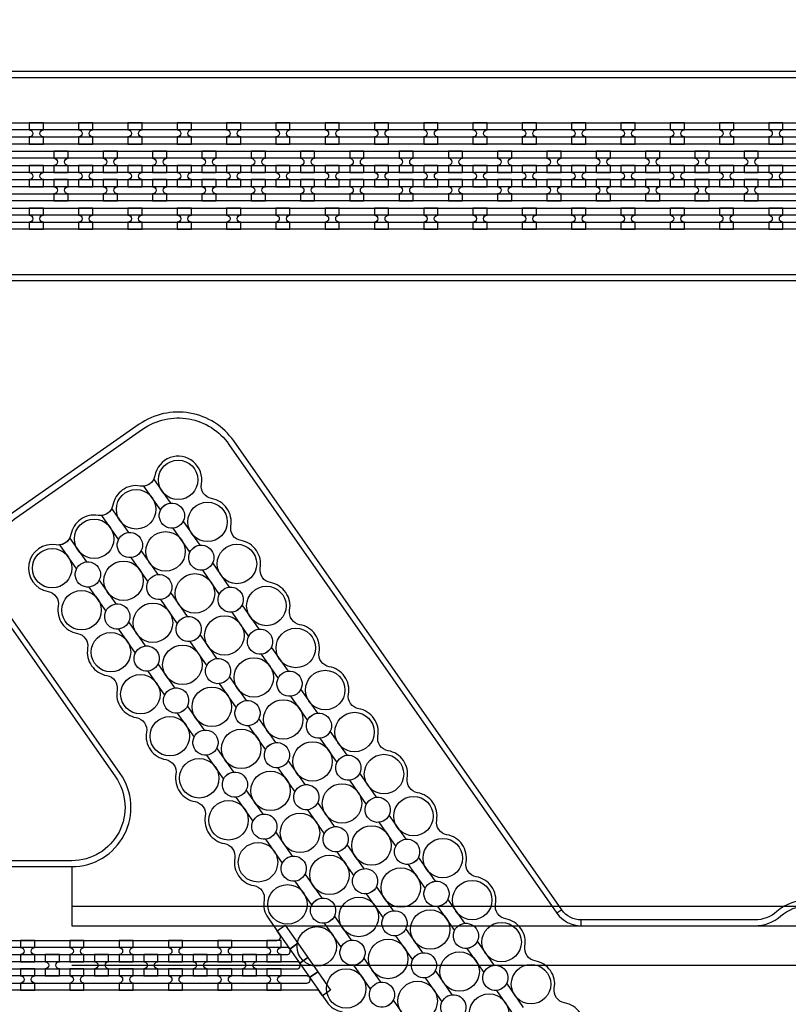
# Model space of a CAD drawing. Extents: x -63500 to 63500, y -63500 to 63500.
# Tile 146 of 256: x 13541 to 17439, y -5328 to -337. Entities that reach past the tile are written whole.
import ezdxf

# ---------------------------------------------------------------- set-up
doc = ezdxf.new("R2010")
doc.units = 13
doc.header["$MEASUREMENT"] = 0
for name, color, linetype in [('1_Metal', 2, 'Continuous'), ('2_Electrodes', 5, 'Continuous'), ('3_Outline', 4, 'Continuous')]:
    doc.layers.add(name, color=color, linetype=linetype)

msp = doc.modelspace()

# ---------------------------------------------------------------- linework, layer by layer
for p, q in [((13804.8, -4630), (13804.8, -4830)), ((13804.8, -4830), (19150.7, -4830)), ((13804.8, -4830), (13804.8, -4930)), ((13804.8, -4930), (19543.2, -4930)), ((13804.8, -5130), (16450, -5130)), ((16450, -5130), (19450, -5130))]:
    msp.add_line(p, q)
for radius in [50000, 47500, 45000]:
    msp.add_circle((0, 0), radius)
at = {"layer": '1_Metal'}
for points in [[(-50000, 0, 1), (50000, 0), (51000, 0, -1), (-51000, 0)], [(13661.4, -860), (13589.4, -860), (13589.4, -896, -0.414214), (13607.4, -914), (13607.4, -914, -0.414214), (13589.4, -932), (13589.4, -968), (13661.4, -968), (13661.4, -932, -0.414214), (13643.4, -914), (13643.4, -914, -0.414214), (13661.4, -896)], [(13911.4, -860), (13839.4, -860), (13839.4, -896, -0.414214), (13857.4, -914), (13857.4, -914, -0.414214), (13839.4, -932), (13839.4, -968), (13911.4, -968), (13911.4, -932, -0.414214), (13893.4, -914), (13893.4, -914, -0.414214), (13911.4, -896)], [(14161.4, -860), (14089.4, -860), (14089.4, -896, -0.414214), (14107.4, -914), (14107.4, -914, -0.414214), (14089.4, -932), (14089.4, -968), (14161.4, -968), (14161.4, -932, -0.414214), (14143.4, -914), (14143.4, -914, -0.414214), (14161.4, -896)], [(14411.4, -860), (14339.4, -860), (14339.4, -896, -0.414214), (14357.4, -914), (14357.4, -914, -0.414214), (14339.4, -932), (14339.4, -968), (14411.4, -968), (14411.4, -932, -0.414214), (14393.4, -914), (14393.4, -914, -0.414214), (14411.4, -896)], [(14661.4, -860), (14589.4, -860), (14589.4, -896, -0.414214), (14607.4, -914), (14607.4, -914, -0.414214), (14589.4, -932), (14589.4, -968), (14661.4, -968), (14661.4, -932, -0.414214), (14643.4, -914), (14643.4, -914, -0.414214), (14661.4, -896)], [(14911.4, -860), (14839.4, -860), (14839.4, -896, -0.414214), (14857.4, -914), (14857.4, -914, -0.414214), (14839.4, -932), (14839.4, -968), (14911.4, -968), (14911.4, -932, -0.414214), (14893.4, -914), (14893.4, -914, -0.414214), (14911.4, -896)], [(15161.4, -860), (15089.4, -860), (15089.4, -896, -0.414214), (15107.4, -914), (15107.4, -914, -0.414214), (15089.4, -932), (15089.4, -968), (15161.4, -968), (15161.4, -932, -0.414214), (15143.4, -914), (15143.4, -914, -0.414214), (15161.4, -896)], [(15411.4, -860), (15339.4, -860), (15339.4, -896, -0.414214), (15357.4, -914), (15357.4, -914, -0.414214), (15339.4, -932), (15339.4, -968), (15411.4, -968), (15411.4, -932, -0.414214), (15393.4, -914), (15393.4, -914, -0.414214), (15411.4, -896)], [(15661.4, -860), (15589.4, -860), (15589.4, -896, -0.414214), (15607.4, -914), (15607.4, -914, -0.414214), (15589.4, -932), (15589.4, -968), (15661.4, -968), (15661.4, -932, -0.414214), (15643.4, -914), (15643.4, -914, -0.414214), (15661.4, -896)], [(15911.4, -860), (15839.4, -860), (15839.4, -896, -0.414214), (15857.4, -914), (15857.4, -914, -0.414214), (15839.4, -932), (15839.4, -968), (15911.4, -968), (15911.4, -932, -0.414214), (15893.4, -914), (15893.4, -914, -0.414214), (15911.4, -896)], [(16161.4, -860), (16089.4, -860), (16089.4, -896, -0.414214), (16107.4, -914), (16107.4, -914, -0.414214), (16089.4, -932), (16089.4, -968), (16161.4, -968), (16161.4, -932, -0.414214), (16143.4, -914), (16143.4, -914, -0.414214), (16161.4, -896)], [(16411.4, -860), (16339.4, -860), (16339.4, -896, -0.414214), (16357.4, -914), (16357.4, -914, -0.414214), (16339.4, -932), (16339.4, -968), (16411.4, -968), (16411.4, -932, -0.414214), (16393.4, -914), (16393.4, -914, -0.414214), (16411.4, -896)], [(16661.4, -860), (16589.4, -860), (16589.4, -896, -0.414214), (16607.4, -914), (16607.4, -914, -0.414214), (16589.4, -932), (16589.4, -968), (16661.4, -968), (16661.4, -932, -0.414214), (16643.4, -914), (16643.4, -914, -0.414214), (16661.4, -896)], [(16911.4, -860), (16839.4, -860), (16839.4, -896, -0.414214), (16857.4, -914), (16857.4, -914, -0.414214), (16839.4, -932), (16839.4, -968), (16911.4, -968), (16911.4, -932, -0.414214), (16893.4, -914), (16893.4, -914, -0.414214), (16911.4, -896)], [(17161.4, -860), (17089.4, -860), (17089.4, -896, -0.414214), (17107.4, -914), (17107.4, -914, -0.414214), (17089.4, -932), (17089.4, -968), (17161.4, -968), (17161.4, -932, -0.414214), (17143.4, -914), (17143.4, -914, -0.414214), (17161.4, -896)], [(17411.4, -860), (17339.4, -860), (17339.4, -896, -0.414214), (17357.4, -914), (17357.4, -914, -0.414214), (17339.4, -932), (17339.4, -968), (17411.4, -968), (17411.4, -932, -0.414214), (17393.4, -914), (17393.4, -914, -0.414214), (17411.4, -896)], [(36287.8, -1040), (35885.9, -1040), (5691.4, -1040, 0.414214), (3851.4, -2880), (3851.4, -3380, 0.414214), (5691.4, -5220), (6924.3, -5220, 0.244698), (6939.1, -5212.3), (6980.4, -5241.2), (6915.9, -5333.5), (6874.9, -5304.8), (6889.3, -5284.3, 0.606815), (6874.5, -5256), (5691.3, -5256, -0.414214), (3815.3, -3380), (3815.3, -2880, -0.414214), (5691.3, -1004), (35885.9, -1004), (36287.8, -1004)], [(13714.4, -1112), (13786.4, -1112), (13786.4, -1076, -0.414214), (13768.4, -1058), (13768.4, -1058, -0.414214), (13786.4, -1040), (13786.4, -1004), (13714.4, -1004), (13714.4, -1040, -0.414214), (13732.4, -1058), (13732.4, -1058, -0.414214), (13714.4, -1076), (13714.4, -1112)], [(13964.4, -1112), (14036.4, -1112), (14036.4, -1076, -0.414214), (14018.4, -1058), (14018.4, -1058, -0.414214), (14036.4, -1040), (14036.4, -1004), (13964.4, -1004), (13964.4, -1040, -0.414214), (13982.4, -1058), (13982.4, -1058, -0.414214), (13964.4, -1076), (13964.4, -1112)], [(14214.4, -1112), (14286.4, -1112), (14286.4, -1076, -0.414214), (14268.4, -1058), (14268.4, -1058, -0.414214), (14286.4, -1040), (14286.4, -1004), (14214.4, -1004), (14214.4, -1040, -0.414214), (14232.4, -1058), (14232.4, -1058, -0.414214), (14214.4, -1076), (14214.4, -1112)], [(14464.4, -1112), (14536.4, -1112), (14536.4, -1076, -0.414214), (14518.4, -1058), (14518.4, -1058, -0.414214), (14536.4, -1040), (14536.4, -1004), (14464.4, -1004), (14464.4, -1040, -0.414214), (14482.4, -1058), (14482.4, -1058, -0.414214), (14464.4, -1076), (14464.4, -1112)], [(14714.4, -1112), (14786.4, -1112), (14786.4, -1076, -0.414214), (14768.4, -1058), (14768.4, -1058, -0.414214), (14786.4, -1040), (14786.4, -1004), (14714.4, -1004), (14714.4, -1040, -0.414214), (14732.4, -1058), (14732.4, -1058, -0.414214), (14714.4, -1076), (14714.4, -1112)], [(14964.4, -1112), (15036.4, -1112), (15036.4, -1076, -0.414214), (15018.4, -1058), (15018.4, -1058, -0.414214), (15036.4, -1040), (15036.4, -1004), (14964.4, -1004), (14964.4, -1040, -0.414214), (14982.4, -1058), (14982.4, -1058, -0.414214), (14964.4, -1076), (14964.4, -1112)], [(15214.4, -1112), (15286.4, -1112), (15286.4, -1076, -0.414214), (15268.4, -1058), (15268.4, -1058, -0.414214), (15286.4, -1040), (15286.4, -1004), (15214.4, -1004), (15214.4, -1040, -0.414214), (15232.4, -1058), (15232.4, -1058, -0.414214), (15214.4, -1076), (15214.4, -1112)], [(15464.4, -1112), (15536.4, -1112), (15536.4, -1076, -0.414214), (15518.4, -1058), (15518.4, -1058, -0.414214), (15536.4, -1040), (15536.4, -1004), (15464.4, -1004), (15464.4, -1040, -0.414214), (15482.4, -1058), (15482.4, -1058, -0.414214), (15464.4, -1076), (15464.4, -1112)], [(15714.4, -1112), (15786.4, -1112), (15786.4, -1076, -0.414214), (15768.4, -1058), (15768.4, -1058, -0.414214), (15786.4, -1040), (15786.4, -1004), (15714.4, -1004), (15714.4, -1040, -0.414214), (15732.4, -1058), (15732.4, -1058, -0.414214), (15714.4, -1076), (15714.4, -1112)], [(15964.4, -1112), (16036.4, -1112), (16036.4, -1076, -0.414214), (16018.4, -1058), (16018.4, -1058, -0.414214), (16036.4, -1040), (16036.4, -1004), (15964.4, -1004), (15964.4, -1040, -0.414214), (15982.4, -1058), (15982.4, -1058, -0.414214), (15964.4, -1076), (15964.4, -1112)], [(16214.4, -1112), (16286.4, -1112), (16286.4, -1076, -0.414214), (16268.4, -1058), (16268.4, -1058, -0.414214), (16286.4, -1040), (16286.4, -1004), (16214.4, -1004), (16214.4, -1040, -0.414214), (16232.4, -1058), (16232.4, -1058, -0.414214), (16214.4, -1076), (16214.4, -1112)], [(16464.4, -1112), (16536.4, -1112), (16536.4, -1076, -0.414214), (16518.4, -1058), (16518.4, -1058, -0.414214), (16536.4, -1040), (16536.4, -1004), (16464.4, -1004), (16464.4, -1040, -0.414214), (16482.4, -1058), (16482.4, -1058, -0.414214), (16464.4, -1076), (16464.4, -1112)], [(16714.4, -1112), (16786.4, -1112), (16786.4, -1076, -0.414214), (16768.4, -1058), (16768.4, -1058, -0.414214), (16786.4, -1040), (16786.4, -1004), (16714.4, -1004), (16714.4, -1040, -0.414214), (16732.4, -1058), (16732.4, -1058, -0.414214), (16714.4, -1076), (16714.4, -1112)], [(16964.4, -1112), (17036.4, -1112), (17036.4, -1076, -0.414214), (17018.4, -1058), (17018.4, -1058, -0.414214), (17036.4, -1040), (17036.4, -1004), (16964.4, -1004), (16964.4, -1040, -0.414214), (16982.4, -1058), (16982.4, -1058, -0.414214), (16964.4, -1076), (16964.4, -1112)], [(17214.4, -1112), (17286.4, -1112), (17286.4, -1076, -0.414214), (17268.4, -1058), (17268.4, -1058, -0.414214), (17286.4, -1040), (17286.4, -1004), (17214.4, -1004), (17214.4, -1040, -0.414214), (17232.4, -1058), (17232.4, -1058, -0.414214), (17214.4, -1076), (17214.4, -1112)], [(36287.8, -1112), (35885.9, -1112), (5691.4, -1112, 0.414214), (3923.4, -2880), (3923.4, -3380, 0.414214), (5691.4, -5148), (6975.5, -5148, 0.244698), (6990.2, -5140.3), (7031.1, -5168.9), (6980.4, -5241.2), (6939.1, -5212.3, 0.606815), (6924.3, -5184), (5691.4, -5184, -0.414214), (3887.4, -3380), (3887.4, -2880, -0.414214), (5691.4, -1076), (35885.9, -1076), (36287.8, -1076)], [(13589.4, -1184), (13661.4, -1184), (13661.4, -1148, -0.414214), (13643.4, -1130), (13643.4, -1130, -0.414214), (13661.4, -1112), (13661.4, -1076), (13589.4, -1076), (13589.4, -1112, -0.414214), (13607.4, -1130), (13607.4, -1130, -0.414214), (13589.4, -1148), (13589.4, -1184)], [(13839.4, -1184), (13911.4, -1184), (13911.4, -1148, -0.414214), (13893.4, -1130), (13893.4, -1130, -0.414214), (13911.4, -1112), (13911.4, -1076), (13839.4, -1076), (13839.4, -1112, -0.414214), (13857.4, -1130), (13857.4, -1130, -0.414214), (13839.4, -1148), (13839.4, -1184)], [(14089.4, -1184), (14161.4, -1184), (14161.4, -1148, -0.414214), (14143.4, -1130), (14143.4, -1130, -0.414214), (14161.4, -1112), (14161.4, -1076), (14089.4, -1076), (14089.4, -1112, -0.414214), (14107.4, -1130), (14107.4, -1130, -0.414214), (14089.4, -1148), (14089.4, -1184)], [(14339.4, -1184), (14411.4, -1184), (14411.4, -1148, -0.414214), (14393.4, -1130), (14393.4, -1130, -0.414214), (14411.4, -1112), (14411.4, -1076), (14339.4, -1076), (14339.4, -1112, -0.414214), (14357.4, -1130), (14357.4, -1130, -0.414214), (14339.4, -1148), (14339.4, -1184)], [(14589.4, -1184), (14661.4, -1184), (14661.4, -1148, -0.414214), (14643.4, -1130), (14643.4, -1130, -0.414214), (14661.4, -1112), (14661.4, -1076), (14589.4, -1076), (14589.4, -1112, -0.414214), (14607.4, -1130), (14607.4, -1130, -0.414214), (14589.4, -1148), (14589.4, -1184)], [(14839.4, -1184), (14911.4, -1184), (14911.4, -1148, -0.414214), (14893.4, -1130), (14893.4, -1130, -0.414214), (14911.4, -1112), (14911.4, -1076), (14839.4, -1076), (14839.4, -1112, -0.414214), (14857.4, -1130), (14857.4, -1130, -0.414214), (14839.4, -1148), (14839.4, -1184)], [(15089.4, -1184), (15161.4, -1184), (15161.4, -1148, -0.414214), (15143.4, -1130), (15143.4, -1130, -0.414214), (15161.4, -1112), (15161.4, -1076), (15089.4, -1076), (15089.4, -1112, -0.414214), (15107.4, -1130), (15107.4, -1130, -0.414214), (15089.4, -1148), (15089.4, -1184)], [(15339.4, -1184), (15411.4, -1184), (15411.4, -1148, -0.414214), (15393.4, -1130), (15393.4, -1130, -0.414214), (15411.4, -1112), (15411.4, -1076), (15339.4, -1076), (15339.4, -1112, -0.414214), (15357.4, -1130), (15357.4, -1130, -0.414214), (15339.4, -1148), (15339.4, -1184)], [(15589.4, -1184), (15661.4, -1184), (15661.4, -1148, -0.414214), (15643.4, -1130), (15643.4, -1130, -0.414214), (15661.4, -1112), (15661.4, -1076), (15589.4, -1076), (15589.4, -1112, -0.414214), (15607.4, -1130), (15607.4, -1130, -0.414214), (15589.4, -1148), (15589.4, -1184)], [(15839.4, -1184), (15911.4, -1184), (15911.4, -1148, -0.414214), (15893.4, -1130), (15893.4, -1130, -0.414214), (15911.4, -1112), (15911.4, -1076), (15839.4, -1076), (15839.4, -1112, -0.414214), (15857.4, -1130), (15857.4, -1130, -0.414214), (15839.4, -1148), (15839.4, -1184)], [(16089.4, -1184), (16161.4, -1184), (16161.4, -1148, -0.414214), (16143.4, -1130), (16143.4, -1130, -0.414214), (16161.4, -1112), (16161.4, -1076), (16089.4, -1076), (16089.4, -1112, -0.414214), (16107.4, -1130), (16107.4, -1130, -0.414214), (16089.4, -1148), (16089.4, -1184)], [(16339.4, -1184), (16411.4, -1184), (16411.4, -1148, -0.414214), (16393.4, -1130), (16393.4, -1130, -0.414214), (16411.4, -1112), (16411.4, -1076), (16339.4, -1076), (16339.4, -1112, -0.414214), (16357.4, -1130), (16357.4, -1130, -0.414214), (16339.4, -1148), (16339.4, -1184)], [(16589.4, -1184), (16661.4, -1184), (16661.4, -1148, -0.414214), (16643.4, -1130), (16643.4, -1130, -0.414214), (16661.4, -1112), (16661.4, -1076), (16589.4, -1076), (16589.4, -1112, -0.414214), (16607.4, -1130), (16607.4, -1130, -0.414214), (16589.4, -1148), (16589.4, -1184)], [(16839.4, -1184), (16911.4, -1184), (16911.4, -1148, -0.414214), (16893.4, -1130), (16893.4, -1130, -0.414214), (16911.4, -1112), (16911.4, -1076), (16839.4, -1076), (16839.4, -1112, -0.414214), (16857.4, -1130), (16857.4, -1130, -0.414214), (16839.4, -1148), (16839.4, -1184)], [(17089.4, -1184), (17161.4, -1184), (17161.4, -1148, -0.414214), (17143.4, -1130), (17143.4, -1130, -0.414214), (17161.4, -1112), (17161.4, -1076), (17089.4, -1076), (17089.4, -1112, -0.414214), (17107.4, -1130), (17107.4, -1130, -0.414214), (17089.4, -1148), (17089.4, -1184)], [(17339.4, -1184), (17411.4, -1184), (17411.4, -1148, -0.414214), (17393.4, -1130), (17393.4, -1130, -0.414214), (17411.4, -1112), (17411.4, -1076), (17339.4, -1076), (17339.4, -1112, -0.414214), (17357.4, -1130), (17357.4, -1130, -0.414214), (17339.4, -1148), (17339.4, -1184)], [(36287.8, -1184), (35885.9, -1184), (5691.4, -1184, 0.414214), (3995.4, -2880), (3995.4, -3380, 0.414214), (5691.4, -5076), (7025.7, -5076, 0.244698), (7040.5, -5068.3), (7081.4, -5097), (7031.1, -5168.9), (6990.2, -5140.3, 0.606815), (6975.5, -5112), (5691.4, -5112, -0.414214), (3959.4, -3380), (3959.4, -2880, -0.414214), (5691.4, -1148), (35885.9, -1148), (36287.8, -1148)], [(13714.4, -1148), (13714.4, -1184, -0.414214), (13732.4, -1202), (13732.4, -1202, -0.414214), (13714.4, -1220), (13714.4, -1256), (13786.4, -1256), (13786.4, -1220, -0.414214), (13768.4, -1202), (13768.4, -1202, -0.414214), (13786.4, -1184), (13786.4, -1148)], [(13964.4, -1148), (13964.4, -1184, -0.414214), (13982.4, -1202), (13982.4, -1202, -0.414214), (13964.4, -1220), (13964.4, -1256), (14036.4, -1256), (14036.4, -1220, -0.414214), (14018.4, -1202), (14018.4, -1202, -0.414214), (14036.4, -1184), (14036.4, -1148)], [(14214.4, -1148), (14214.4, -1184, -0.414214), (14232.4, -1202), (14232.4, -1202, -0.414214), (14214.4, -1220), (14214.4, -1256), (14286.4, -1256), (14286.4, -1220, -0.414214), (14268.4, -1202), (14268.4, -1202, -0.414214), (14286.4, -1184), (14286.4, -1148)], [(14464.4, -1148), (14464.4, -1184, -0.414214), (14482.4, -1202), (14482.4, -1202, -0.414214), (14464.4, -1220), (14464.4, -1256), (14536.4, -1256), (14536.4, -1220, -0.414214), (14518.4, -1202), (14518.4, -1202, -0.414214), (14536.4, -1184), (14536.4, -1148)], [(14714.4, -1148), (14714.4, -1184, -0.414214), (14732.4, -1202), (14732.4, -1202, -0.414214), (14714.4, -1220), (14714.4, -1256), (14786.4, -1256), (14786.4, -1220, -0.414214), (14768.4, -1202), (14768.4, -1202, -0.414214), (14786.4, -1184), (14786.4, -1148)], [(14964.4, -1148), (14964.4, -1184, -0.414214), (14982.4, -1202), (14982.4, -1202, -0.414214), (14964.4, -1220), (14964.4, -1256), (15036.4, -1256), (15036.4, -1220, -0.414214), (15018.4, -1202), (15018.4, -1202, -0.414214), (15036.4, -1184), (15036.4, -1148)], [(15214.4, -1148), (15214.4, -1184, -0.414214), (15232.4, -1202), (15232.4, -1202, -0.414214), (15214.4, -1220), (15214.4, -1256), (15286.4, -1256), (15286.4, -1220, -0.414214), (15268.4, -1202), (15268.4, -1202, -0.414214), (15286.4, -1184), (15286.4, -1148)], [(15464.4, -1148), (15464.4, -1184, -0.414214), (15482.4, -1202), (15482.4, -1202, -0.414214), (15464.4, -1220), (15464.4, -1256), (15536.4, -1256), (15536.4, -1220, -0.414214), (15518.4, -1202), (15518.4, -1202, -0.414214), (15536.4, -1184), (15536.4, -1148)], [(15714.4, -1148), (15714.4, -1184, -0.414214), (15732.4, -1202), (15732.4, -1202, -0.414214), (15714.4, -1220), (15714.4, -1256), (15786.4, -1256), (15786.4, -1220, -0.414214), (15768.4, -1202), (15768.4, -1202, -0.414214), (15786.4, -1184), (15786.4, -1148)], [(15964.4, -1148), (15964.4, -1184, -0.414214), (15982.4, -1202), (15982.4, -1202, -0.414214), (15964.4, -1220), (15964.4, -1256), (16036.4, -1256), (16036.4, -1220, -0.414214), (16018.4, -1202), (16018.4, -1202, -0.414214), (16036.4, -1184), (16036.4, -1148)], [(16214.4, -1148), (16214.4, -1184, -0.414214), (16232.4, -1202), (16232.4, -1202, -0.414214), (16214.4, -1220), (16214.4, -1256), (16286.4, -1256), (16286.4, -1220, -0.414214), (16268.4, -1202), (16268.4, -1202, -0.414214), (16286.4, -1184), (16286.4, -1148)], [(16464.4, -1148), (16464.4, -1184, -0.414214), (16482.4, -1202), (16482.4, -1202, -0.414214), (16464.4, -1220), (16464.4, -1256), (16536.4, -1256), (16536.4, -1220, -0.414214), (16518.4, -1202), (16518.4, -1202, -0.414214), (16536.4, -1184), (16536.4, -1148)], [(16714.4, -1148), (16714.4, -1184, -0.414214), (16732.4, -1202), (16732.4, -1202, -0.414214), (16714.4, -1220), (16714.4, -1256), (16786.4, -1256), (16786.4, -1220, -0.414214), (16768.4, -1202), (16768.4, -1202, -0.414214), (16786.4, -1184), (16786.4, -1148)], [(16964.4, -1148), (16964.4, -1184, -0.414214), (16982.4, -1202), (16982.4, -1202, -0.414214), (16964.4, -1220), (16964.4, -1256), (17036.4, -1256), (17036.4, -1220, -0.414214), (17018.4, -1202), (17018.4, -1202, -0.414214), (17036.4, -1184), (17036.4, -1148)], [(17214.4, -1148), (17214.4, -1184, -0.414214), (17232.4, -1202), (17232.4, -1202, -0.414214), (17214.4, -1220), (17214.4, -1256), (17286.4, -1256), (17286.4, -1220, -0.414214), (17268.4, -1202), (17268.4, -1202, -0.414214), (17286.4, -1184), (17286.4, -1148)], [(36287.8, -1256), (35885.9, -1256), (35885.9, -1256), (5691.3, -1256, 0.414214), (4067.3, -2880), (4067.3, -3380, 0.414214), (5691.3, -5004), (7076.2, -5004, 0.244698), (7090.9, -4996.3), (7105.3, -4975.8), (7146.2, -5004.5), (7081.4, -5097), (7040.5, -5068.3, 0.606815), (7025.7, -5040), (5691.4, -5040, -0.414214), (4031.4, -3380), (4031.4, -2880, -0.414214), (5691.4, -1220), (35885.9, -1220), (36287.8, -1220)], [(13661.3, -1292), (13589.3, -1292), (13589.3, -1328, -0.414214), (13607.3, -1346), (13607.3, -1346, -0.414214), (13589.3, -1364), (13589.3, -1400), (13661.3, -1400), (13661.3, -1364, -0.414214), (13643.3, -1346), (13643.3, -1346, -0.414214), (13661.3, -1328)], [(13911.3, -1292), (13839.3, -1292), (13839.3, -1328, -0.414214), (13857.3, -1346), (13857.3, -1346, -0.414214), (13839.3, -1364), (13839.3, -1400), (13911.3, -1400), (13911.3, -1364, -0.414214), (13893.3, -1346), (13893.3, -1346, -0.414214), (13911.3, -1328)], [(14161.3, -1292), (14089.3, -1292), (14089.3, -1328, -0.414214), (14107.3, -1346), (14107.3, -1346, -0.414214), (14089.3, -1364), (14089.3, -1400), (14161.3, -1400), (14161.3, -1364, -0.414214), (14143.3, -1346), (14143.3, -1346, -0.414214), (14161.3, -1328)], [(14411.3, -1292), (14339.3, -1292), (14339.3, -1328, -0.414214), (14357.3, -1346), (14357.3, -1346, -0.414214), (14339.3, -1364), (14339.3, -1400), (14411.3, -1400), (14411.3, -1364, -0.414214), (14393.3, -1346), (14393.3, -1346, -0.414214), (14411.3, -1328)], [(14661.3, -1292), (14589.3, -1292), (14589.3, -1328, -0.414214), (14607.3, -1346), (14607.3, -1346, -0.414214), (14589.3, -1364), (14589.3, -1400), (14661.3, -1400), (14661.3, -1364, -0.414214), (14643.3, -1346), (14643.3, -1346, -0.414214), (14661.3, -1328)], [(14911.3, -1292), (14839.3, -1292), (14839.3, -1328, -0.414214), (14857.3, -1346), (14857.3, -1346, -0.414214), (14839.3, -1364), (14839.3, -1400), (14911.3, -1400), (14911.3, -1364, -0.414214), (14893.3, -1346), (14893.3, -1346, -0.414214), (14911.3, -1328)], [(15161.3, -1292), (15089.3, -1292), (15089.3, -1328, -0.414214), (15107.3, -1346), (15107.3, -1346, -0.414214), (15089.3, -1364), (15089.3, -1400), (15161.3, -1400), (15161.3, -1364, -0.414214), (15143.3, -1346), (15143.3, -1346, -0.414214), (15161.3, -1328)], [(15411.3, -1292), (15339.3, -1292), (15339.3, -1328, -0.414214), (15357.3, -1346), (15357.3, -1346, -0.414214), (15339.3, -1364), (15339.3, -1400), (15411.3, -1400), (15411.3, -1364, -0.414214), (15393.3, -1346), (15393.3, -1346, -0.414214), (15411.3, -1328)], [(15661.3, -1292), (15589.3, -1292), (15589.3, -1328, -0.414214), (15607.3, -1346), (15607.3, -1346, -0.414214), (15589.3, -1364), (15589.3, -1400), (15661.3, -1400), (15661.3, -1364, -0.414214), (15643.3, -1346), (15643.3, -1346, -0.414214), (15661.3, -1328)], [(15911.3, -1292), (15839.3, -1292), (15839.3, -1328, -0.414214), (15857.3, -1346), (15857.3, -1346, -0.414214), (15839.3, -1364), (15839.3, -1400), (15911.3, -1400), (15911.3, -1364, -0.414214), (15893.3, -1346), (15893.3, -1346, -0.414214), (15911.3, -1328)], [(16161.3, -1292), (16089.3, -1292), (16089.3, -1328, -0.414214), (16107.3, -1346), (16107.3, -1346, -0.414214), (16089.3, -1364), (16089.3, -1400), (16161.3, -1400), (16161.3, -1364, -0.414214), (16143.3, -1346), (16143.3, -1346, -0.414214), (16161.3, -1328)], [(16411.3, -1292), (16339.3, -1292), (16339.3, -1328, -0.414214), (16357.3, -1346), (16357.3, -1346, -0.414214), (16339.3, -1364), (16339.3, -1400), (16411.3, -1400), (16411.3, -1364, -0.414214), (16393.3, -1346), (16393.3, -1346, -0.414214), (16411.3, -1328)], [(16661.3, -1292), (16589.3, -1292), (16589.3, -1328, -0.414214), (16607.3, -1346), (16607.3, -1346, -0.414214), (16589.3, -1364), (16589.3, -1400), (16661.3, -1400), (16661.3, -1364, -0.414214), (16643.3, -1346), (16643.3, -1346, -0.414214), (16661.3, -1328)], [(16911.3, -1292), (16839.3, -1292), (16839.3, -1328, -0.414214), (16857.3, -1346), (16857.3, -1346, -0.414214), (16839.3, -1364), (16839.3, -1400), (16911.3, -1400), (16911.3, -1364, -0.414214), (16893.3, -1346), (16893.3, -1346, -0.414214), (16911.3, -1328)], [(17161.3, -1292), (17089.3, -1292), (17089.3, -1328, -0.414214), (17107.3, -1346), (17107.3, -1346, -0.414214), (17089.3, -1364), (17089.3, -1400), (17161.3, -1400), (17161.3, -1364, -0.414214), (17143.3, -1346), (17143.3, -1346, -0.414214), (17161.3, -1328)], [(17411.3, -1292), (17339.3, -1292), (17339.3, -1328, -0.414214), (17357.3, -1346), (17357.3, -1346, -0.414214), (17339.3, -1364), (17339.3, -1400), (17411.3, -1400), (17411.3, -1364, -0.414214), (17393.3, -1346), (17393.3, -1346, -0.414214), (17411.3, -1328)], [(13544.7, -5112), (13616.7, -5112), (13616.7, -5076, -0.414214), (13598.7, -5058), (13598.7, -5058, -0.414214), (13616.7, -5040), (13616.7, -5004), (13544.7, -5004), (13544.7, -5040, -0.414214), (13562.7, -5058), (13562.7, -5058, -0.414214), (13544.7, -5076), (13544.7, -5112)], [(13794.7, -5112), (13866.7, -5112), (13866.7, -5076, -0.414214), (13848.7, -5058), (13848.7, -5058, -0.414214), (13866.7, -5040), (13866.7, -5004), (13794.7, -5004), (13794.7, -5040, -0.414214), (13812.7, -5058), (13812.7, -5058, -0.414214), (13794.7, -5076), (13794.7, -5112)], [(14044.7, -5112), (14116.7, -5112), (14116.7, -5076, -0.414214), (14098.7, -5058), (14098.7, -5058, -0.414214), (14116.7, -5040), (14116.7, -5004), (14044.7, -5004), (14044.7, -5040, -0.414214), (14062.7, -5058), (14062.7, -5058, -0.414214), (14044.7, -5076), (14044.7, -5112)], [(14294.7, -5112), (14366.7, -5112), (14366.7, -5076, -0.414214), (14348.7, -5058), (14348.7, -5058, -0.414214), (14366.7, -5040), (14366.7, -5004), (14294.7, -5004), (14294.7, -5040, -0.414214), (14312.7, -5058), (14312.7, -5058, -0.414214), (14294.7, -5076), (14294.7, -5112)], [(14544.7, -5112), (14616.7, -5112), (14616.7, -5076, -0.414214), (14598.7, -5058), (14598.7, -5058, -0.414214), (14616.7, -5040), (14616.7, -5004), (14544.7, -5004), (14544.7, -5040, -0.414214), (14562.7, -5058), (14562.7, -5058, -0.414214), (14544.7, -5076), (14544.7, -5112)], [(14794.7, -5112), (14866.7, -5112), (14866.7, -5076, -0.414214), (14848.7, -5058), (14848.7, -5058, -0.414214), (14866.7, -5040), (14866.7, -5004), (14794.7, -5004), (14794.7, -5040, -0.414214), (14812.7, -5058), (14812.7, -5058, -0.414214), (14794.7, -5076), (14794.7, -5112)], [(13669.7, -5184), (13741.7, -5184), (13741.7, -5148, -0.414214), (13723.7, -5130), (13723.7, -5130, -0.414214), (13741.7, -5112), (13741.7, -5076), (13669.7, -5076), (13669.7, -5112, -0.414214), (13687.7, -5130), (13687.7, -5130, -0.414214), (13669.7, -5148), (13669.7, -5184)], [(13919.7, -5184), (13991.7, -5184), (13991.7, -5148, -0.414214), (13973.7, -5130), (13973.7, -5130, -0.414214), (13991.7, -5112), (13991.7, -5076), (13919.7, -5076), (13919.7, -5112, -0.414214), (13937.7, -5130), (13937.7, -5130, -0.414214), (13919.7, -5148), (13919.7, -5184)], [(14169.7, -5184), (14241.7, -5184), (14241.7, -5148, -0.414214), (14223.7, -5130), (14223.7, -5130, -0.414214), (14241.7, -5112), (14241.7, -5076), (14169.7, -5076), (14169.7, -5112, -0.414214), (14187.7, -5130), (14187.7, -5130, -0.414214), (14169.7, -5148), (14169.7, -5184)], [(14419.7, -5184), (14491.7, -5184), (14491.7, -5148, -0.414214), (14473.7, -5130), (14473.7, -5130, -0.414214), (14491.7, -5112), (14491.7, -5076), (14419.7, -5076), (14419.7, -5112, -0.414214), (14437.7, -5130), (14437.7, -5130, -0.414214), (14419.7, -5148), (14419.7, -5184)], [(14669.7, -5184), (14741.7, -5184), (14741.7, -5148, -0.414214), (14723.7, -5130), (14723.7, -5130, -0.414214), (14741.7, -5112), (14741.7, -5076), (14669.7, -5076), (14669.7, -5112, -0.414214), (14687.7, -5130), (14687.7, -5130, -0.414214), (14669.7, -5148), (14669.7, -5184)], [(13544.7, -5148), (13544.7, -5184, -0.414214), (13562.7, -5202), (13562.7, -5202, -0.414214), (13544.7, -5220), (13544.7, -5256), (13616.7, -5256), (13616.7, -5220, -0.414214), (13598.7, -5202), (13598.7, -5202, -0.414214), (13616.7, -5184), (13616.7, -5148)], [(13794.7, -5148), (13794.7, -5184, -0.414214), (13812.7, -5202), (13812.7, -5202, -0.414214), (13794.7, -5220), (13794.7, -5256), (13866.7, -5256), (13866.7, -5220, -0.414214), (13848.7, -5202), (13848.7, -5202, -0.414214), (13866.7, -5184), (13866.7, -5148)], [(14044.7, -5148), (14044.7, -5184, -0.414214), (14062.7, -5202), (14062.7, -5202, -0.414214), (14044.7, -5220), (14044.7, -5256), (14116.7, -5256), (14116.7, -5220, -0.414214), (14098.7, -5202), (14098.7, -5202, -0.414214), (14116.7, -5184), (14116.7, -5148)], [(14294.7, -5148), (14294.7, -5184, -0.414214), (14312.7, -5202), (14312.7, -5202, -0.414214), (14294.7, -5220), (14294.7, -5256), (14366.7, -5256), (14366.7, -5220, -0.414214), (14348.7, -5202), (14348.7, -5202, -0.414214), (14366.7, -5184), (14366.7, -5148)], [(14544.7, -5148), (14544.7, -5184, -0.414214), (14562.7, -5202), (14562.7, -5202, -0.414214), (14544.7, -5220), (14544.7, -5256), (14616.7, -5256), (14616.7, -5220, -0.414214), (14598.7, -5202), (14598.7, -5202, -0.414214), (14616.7, -5184), (14616.7, -5148)], [(14794.7, -5148), (14794.7, -5184, -0.414214), (14812.7, -5202), (14812.7, -5202, -0.414214), (14794.7, -5220), (14794.7, -5256), (14866.7, -5256), (14866.7, -5220, -0.414214), (14848.7, -5202), (14848.7, -5202, -0.414214), (14866.7, -5184), (14866.7, -5148)]]:
    msp.add_lwpolyline(points, format="xyb", close=True, dxfattribs=at)
for points in [[(5691.3, -860), (35885.9, -860)], [(5691.4, -932), (35885.9, -932)], [(5691.3, -1292), (35885.9, -1292)], [(5691.4, -1364), (35885.9, -1364.1)]]:
    msp.add_lwpolyline(points, dxfattribs=at)
for points in [[(35885.9, -896), (5691.4, -896, 0.414214)], [(35885.9, -968), (5691.3, -968, 0.414214)], [(35885.9, -1328), (5691.4, -1328, 0.414214)], [(35885.9, -1400), (5691.3, -1400, 0.414214)], [(16401, -5459.6, 0.414214), (16303.7, -5320.5, -0.414214), (16251.9, -5246.6, 0.414214), (16154.6, -5107.6, -0.414214), (16102.8, -5033.6, 0.414214), (16005.4, -4894.6, -0.414214), (15953.7, -4820.6, 0.414214), (15856.3, -4681.6, -0.414214), (15804.5, -4607.6, 0.414214), (15707.2, -4468.6, -0.414214), (15655.4, -4394.7, 0.414214), (15558.1, -4255.6, -0.414214), (15506.3, -4181.7, 0.414214), (15408.9, -4042.7, -0.414214), (15357.1, -3968.7, 0.414214), (15259.8, -3829.7, -0.414214), (15208, -3755.7, 0.414214), (15110.7, -3616.7, -0.414214), (15058.9, -3542.7, 0.414214), (14961.5, -3403.7, -0.414214), (14909.7, -3329.8, 0.414214), (14812.4, -3190.8, -0.414214), (14760.6, -3116.8, 0.414214), (14663.3, -2977.8, -0.414214), (14611.5, -2903.8, 0.414214), (14514.1, -2764.8, -0.414214), (14462.4, -2690.8, 1), (14226, -2649.2, -0.339838), (14168.6, -2701.7), (14254.4, -2824.1, -1.734808), (14317.7, -2914.7), (14403.5, -3037.1, -1.734808), (14466.9, -3127.6), (14552.6, -3250.1, -1.734808), (14616, -3340.6), (14701.7, -3463.1, -1.734808), (14765.1, -3553.6), (14850.9, -3676.1, -1.734808), (14914.3, -3766.6), (15000, -3889, -1.734808), (15063.4, -3979.6), (15149.1, -4102, -1.734808), (15212.5, -4192.5), (15298.3, -4315, -1.734808), (15361.6, -4405.5), (15447.4, -4528, -1.734808), (15510.8, -4618.5), (15596.5, -4741, -1.734808), (15659.9, -4831.5), (15745.7, -4953.9, -1.734808), (15809, -5044.5), (15894.8, -5166.9, -1.734808), (15958.2, -5257.4), (16043.9, -5379.9, -1.734808)], [(16096.3, -5343.2), (16010.6, -5220.7, -1.734808), (15947.2, -5130.2), (15861.5, -5007.7, -1.734808), (15798.1, -4917.2), (15712.3, -4794.8, -1.734808), (15648.9, -4704.2), (15563.2, -4581.8, -1.734808), (15499.8, -4491.3), (15414.1, -4368.8, -1.734808), (15350.7, -4278.3), (15264.9, -4155.8, -1.734808), (15201.6, -4065.3), (15115.8, -3942.8, -1.734808), (15052.4, -3852.3), (14966.7, -3729.9, -1.734808), (14903.3, -3639.4), (14817.5, -3516.9, -1.734808), (14754.2, -3426.4), (14668.4, -3303.9, -1.734808), (14605, -3213.4), (14519.3, -3090.9, -1.734808), (14455.9, -3000.4), (14370.2, -2877.9, -1.734808), (14306.8, -2787.4), (14221, -2665, -0.339838), (14152, -2700.9, 0.414214), (14013, -2798.3, -0.339838), (13955.6, -2850.8), (14041.4, -2973.3, -1.734808), (14104.8, -3063.8), (14190.5, -3186.3, -1.734808), (14253.9, -3276.8), (14339.6, -3399.2, -1.734808), (14403, -3489.7), (14488.8, -3612.2, -1.734808), (14552.1, -3702.7), (14637.9, -3825.2, -1.734808), (14701.3, -3915.7), (14787, -4038.2, -1.734808), (14850.4, -4128.7), (14936.2, -4251.1, -1.734808), (14999.5, -4341.7), (15085.3, -4464.1, -1.734808), (15148.7, -4554.6), (15234.4, -4677.1, -1.734808), (15297.8, -4767.6), (15383.5, -4890.1, -1.734808), (15446.9, -4980.6), (15532.7, -5103.1, -1.734808), (15596.1, -5193.6), (15681.8, -5316, -1.734808), (15745.2, -5406.6)], [(15797.6, -5369.9, -1.734808), (15734.2, -5279.3), (15648.5, -5156.9, -1.734808), (15585.1, -5066.4), (15499.3, -4943.9, -1.734808), (15436, -4853.4), (15350.2, -4730.9, -1.734808), (15286.8, -4640.4), (15201.1, -4517.9, -1.734808), (15137.7, -4427.4), (15052, -4305, -1.734808), (14988.6, -4214.4), (14902.8, -4092, -1.734808), (14839.4, -4001.5), (14753.7, -3879, -1.734808), (14690.3, -3788.5), (14604.6, -3666, -1.734808), (14541.2, -3575.5), (14455.4, -3453, -1.734808), (14392.1, -3362.5), (14306.3, -3240.1, -1.734808), (14242.9, -3149.5), (14157.2, -3027.1, -1.734808), (14093.8, -2936.6), (14008, -2814.1, -0.339838), (13939.1, -2850.1, 0.414214), (13800, -2947.4, -0.339838), (13742.6, -2999.9), (13828.4, -3122.4, -1.734808), (13891.8, -3212.9), (13977.5, -3335.4, -1.734808), (14040.9, -3425.9), (14126.7, -3548.4, -1.734808), (14190, -3638.9), (14275.8, -3761.3, -1.734808), (14339.2, -3851.9), (14424.9, -3974.3, -1.734808), (14488.3, -4064.8), (14574, -4187.3, -1.734808), (14637.4, -4277.8), (14723.2, -4400.3, -1.734808), (14786.6, -4490.8), (14872.3, -4613.3, -1.734808), (14935.7, -4703.8), (15021.4, -4826.2, -1.734808), (15084.8, -4916.8), (15170.6, -5039.2, -1.734808), (15233.9, -5129.7), (15319.7, -5252.2, -1.734808), (15383.1, -5342.7)], [(15521.2, -5428.5), (15435.5, -5306, -1.734808), (15372.1, -5215.5), (15286.4, -5093, -1.734808), (15223, -5002.5), (15137.2, -4880, -1.734808), (15073.9, -4789.5), (14988.1, -4667.1, -1.734808), (14924.7, -4576.5), (14839, -4454.1, -1.734808), (14775.6, -4363.6), (14689.8, -4241.1, -1.734808), (14626.5, -4150.6), (14540.7, -4028.1, -1.734808), (14477.3, -3937.6), (14391.6, -3815.1, -1.734808), (14328.2, -3724.6), (14242.5, -3602.2, -1.734808), (14179.1, -3511.7), (14093.3, -3389.2, -1.734808), (14029.9, -3298.7), (13944.2, -3176.2, -1.734808), (13880.8, -3085.7), (13795.1, -2963.2, -0.339838), (13726.1, -2999.2, 1), (13684.4, -3235.6, -0.414214), (13736.2, -3309.5, 0.414214), (13833.5, -3448.5, -0.414214), (13885.3, -3522.5, 0.414214), (13982.7, -3661.5, -0.414214), (14034.5, -3735.5, 0.414214), (14131.8, -3874.5, -0.414214), (14183.6, -3948.5, 0.414214), (14280.9, -4087.5, -0.414214), (14332.7, -4161.4, 0.414214), (14430.1, -4300.5, -0.414214), (14481.8, -4374.4, 0.414214), (14579.2, -4513.4, -0.414214), (14631, -4587.4, 0.414214), (14728.3, -4726.4, -0.414214), (14780.1, -4800.4, 0.198912), (14800, -4890), (14859.9, -4975.6), (15061.6, -5263.6), (15098.2, -5316, 0.198912), (15175.7, -5365.4, -0.414214)], [(8794.7, -5004), (14845.2, -5004, 0.606815), (14859.9, -4975.6), (14845.6, -4955.2), (14886.5, -4926.5), (14951.1, -5018.7), (14909.8, -5047.6, 0.244698), (14895, -5040), (8794.7, -5040, -0.606815)], [(8794.7, -5076), (14895, -5076, 0.606815), (14909.8, -5047.6), (14951.1, -5018.7), (15001.7, -5091), (14960.9, -5119.6, 0.244698), (14946.1, -5112), (8794.7, -5112)], [(8794.7, -5148), (14946.1, -5148, 0.606815), (14960.9, -5119.6), (15001.7, -5091), (15052.1, -5162.9), (15011.1, -5191.6, 0.244698), (14996.4, -5184), (8544.7, -5184)], [(8544.7, -5220), (14996.4, -5220, 0.606815), (15011.1, -5191.6), (15052.1, -5162.9), (15116.9, -5255.4), (15075.9, -5284.1), (15061.6, -5263.6, 0.244698), (15046.8, -5256), (8408.2, -5256, 0.244698)]]:
    msp.add_lwpolyline(points, format="xyb", dxfattribs=at)
at = {"layer": '2_Electrodes'}
for points in [[(47500, 0, -1), (-47500, 0), (-51000, 0, 1), (51000, 0)], [(3411.3, -2880), (3411.3, -3380, 0.156977), (3839.4, -4710, -0.610914), (3741.9, -4900), (3741.9, -4930, 0.610914), (3863.8, -4692.5, -0.156977), (3441.3, -3380), (3441.3, -2880, -0.414214), (5691.3, -630), (35287.8, -630), (35287.8, -600), (5691.3, -600, 0.414214)]]:
    msp.add_lwpolyline(points, format="xyb", close=True, dxfattribs=at)
for points in [[(35287.8, -1630), (5691.3, -1630, 0.414214)], [(9405.7, -4630), (13804.8, -4630, 0.606815), (14050.5, -4157.9), (13448, -3297.5, -0.414214), (13525.1, -2860.2), (14164.1, -2412.8, -0.414214), (14601.4, -2489.9), (16265.2, -4866, 0.244698), (16388, -4930), (16388, -4900, -0.244698), (16289.7, -4848.8), (14626, -2472.7, 0.414214), (14146.9, -2388.2), (13507.9, -2835.6, 0.414214), (13423.5, -3314.7), (14025.9, -4175.1, -0.606815), (13804.8, -4600), (9405.7, -4600, -0.606815)], [(17532.8, -4800, 0.182676), (17380.7, -4857.5, -0.182676), (17268.3, -4900), (16388, -4900, -0.244698), (16289.7, -4848.8), (16265.2, -4866, 0.244698), (16388, -4930), (17268.3, -4930, 0.182676), (17400.6, -4880, -0.182676), (17532.8, -4830)]]:
    msp.add_lwpolyline(points, format="xyb", dxfattribs=at)
msp.add_lwpolyline([(5691.3, -1660), (35287.8, -1660)], dxfattribs=at)
for centre in [(14344.2, -2670), (14131.2, -2819.1), (14493.3, -2883), (13918.2, -2968.3), (14280.3, -3032.1), (13705.2, -3117.4), (14642.4, -3095.9), (14067.4, -3181.2), (14429.5, -3245.1), (13854.4, -3330.4), (14791.6, -3308.9), (14216.5, -3394.2), (14578.6, -3458.1), (14940.7, -3521.9), (14003.5, -3543.3), (14365.6, -3607.2), (14727.7, -3671), (15089.8, -3734.9), (14152.6, -3756.3), (14514.7, -3820.2), (14876.9, -3884), (14301.8, -3969.3), (15239, -3947.9), (14663.9, -4033.1), (15026, -4097), (14450.9, -4182.3), (15388.1, -4160.8), (14813, -4246.1), (15175.1, -4310), (15537.2, -4373.8), (14600, -4395.3), (14962.1, -4459.1), (15324.2, -4523), (15686.3, -4586.8), (14749.2, -4608.2), (15111.3, -4672.1), (15473.4, -4735.9), (14898.3, -4821.2), (15835.5, -4799.8), (15260.4, -4885.1), (15622.5, -4948.9), (15047.4, -5034.2), (15984.6, -5012.8), (15409.5, -5098), (15771.6, -5161.9), (16133.7, -5225.7), (15196.5, -5247.2), (15558.6, -5311), (15920.8, -5374.9)]:
    msp.add_circle(centre, 100, dxfattribs=at)
at = {"layer": '3_Outline'}
for points in [[(47500, 0, -1), (-47500, 0), (-51000, 0, 1), (51000, 0)], [(3411.3, -2880), (3411.3, -3380, 0.156977), (3839.4, -4710, -0.610914), (3741.9, -4900), (3741.9, -4930, 0.610914), (3863.8, -4692.5, -0.156977), (3441.3, -3380), (3441.3, -2880, -0.414214), (5691.3, -630), (35287.8, -630), (35287.8, -600), (5691.3, -600, 0.414214)]]:
    msp.add_lwpolyline(points, format="xyb", close=True, dxfattribs=at)
for points in [[(35287.8, -1630), (5691.3, -1630, 0.414214)], [(9405.7, -4630), (13804.8, -4630, 0.606815), (14050.5, -4157.9), (13448, -3297.5, -0.414214), (13525.1, -2860.2), (14164.1, -2412.8, -0.414214), (14601.4, -2489.9), (16265.2, -4866, 0.244698), (16388, -4930), (16388, -4900, -0.244698), (16289.7, -4848.8), (14626, -2472.7, 0.414214), (14146.9, -2388.2), (13507.9, -2835.6, 0.414214), (13423.5, -3314.7), (14025.9, -4175.1, -0.606815), (13804.8, -4600), (9405.7, -4600, -0.606815)], [(17532.8, -4800, 0.182676), (17380.7, -4857.5, -0.182676), (17268.3, -4900), (16388, -4900, -0.244698), (16289.7, -4848.8), (16265.2, -4866, 0.244698), (16388, -4930), (17268.3, -4930, 0.182676), (17400.6, -4880, -0.182676), (17532.8, -4830)]]:
    msp.add_lwpolyline(points, format="xyb", dxfattribs=at)
msp.add_lwpolyline([(5691.3, -1660), (35287.8, -1660)], dxfattribs=at)

doc.saveas('drawing.dxf')
